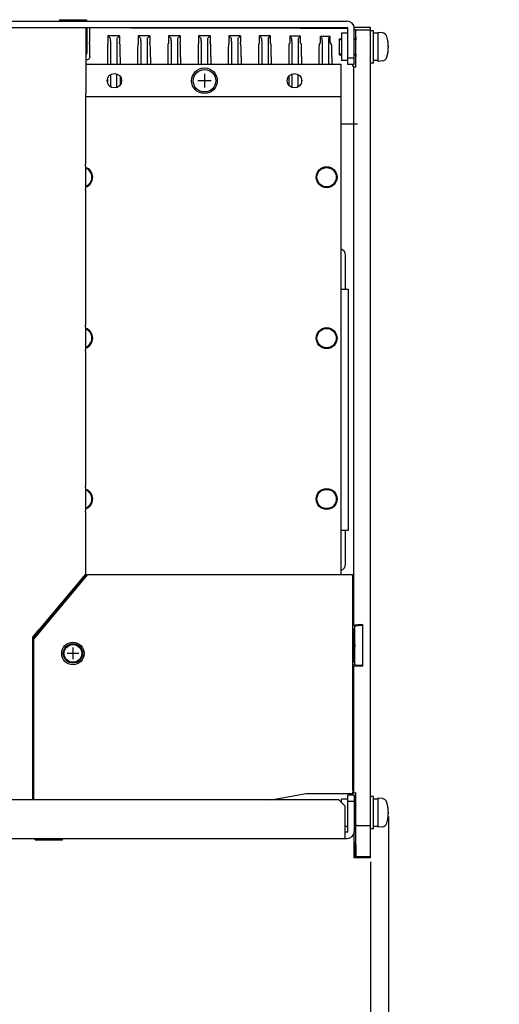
# Model space of a CAD drawing. Extents: x 97 to 1223, y 94 to 848.
# Tile 37 of 40: x 1061 to 1210, y 351 to 657. Entities that reach past the tile are written whole.
import ezdxf

# ---------------------------------------------------------------- set-up
doc = ezdxf.new("R2010")
doc.units = 0
doc.header["$LTSCALE"] = 69.3
doc.linetypes.add('HIDDEN', pattern=[0.2, 0.1, -0.1])
doc.layers.get('0').update_dxf_attribs({"linetype": 'CONTINUOUS'})
for name, color, linetype in [('ALL_AXIS', 7, 'CONTINUOUS'), ('ALL_CURVE', 7, 'CONTINUOUS'), ('ALL_DIM', 7, 'CONTINUOUS'), ('ALL_FEATURES', 7, 'CONTINUOUS'), ('DEFAULT_2', 8, 'HIDDEN')]:
    doc.layers.add(name, color=color, linetype=linetype)
doc.dimstyles.get("Standard").update_dxf_attribs({"dimtxt": 2.5, "dimasz": 2.5, "dimexe": 1.25, "dimexo": 0.625, "dimtad": 1, "dimcen": 2.5, "dimazin": 3, "dimtfac": 1, "dimtmove": 0, "dimatfit": 3})

# ---------------------------------------------------------------- blocks, each defined once
blk = doc.blocks.new('_OPEN')
at = {"color": 0, "linetype": 'BYBLOCK'}
for p, q in [((0, 0), (-1, 0.25)), ((-1, -0.25), (0, 0)), ((-1, 0), (0, 0))]:
    blk.add_line(p, q, dxfattribs=at)
blk = doc.blocks.new('*D8')
at = {"layer": 'ALL_DIM', "color": 2, "linetype": 'CONTINUOUS'}
for p, q in [((960, 395.76), (960, 327.5)), ((1170, 395.44), (1170, 327.5)), ((960, 330.5), (1065, 330.5)), ((1170, 330.5), (1065, 330.5))]:
    blk.add_line(p, q, dxfattribs=at)
at = {"layer": 'ALL_DIM', "color": 2, "linetype": 'CONTINUOUS', "xscale": 6, "yscale": 6, "zscale": 6, "rotation": 180}
blk.add_blockref('_OPEN', (960, 330.5), dxfattribs=at)
at = {"layer": 'ALL_DIM', "color": 2, "linetype": 'CONTINUOUS', "xscale": 6, "yscale": 6, "zscale": 6}
blk.add_blockref('_OPEN', (1170, 330.5), dxfattribs=at)
blk = doc.blocks.new('*D10')
at = {"layer": 'ALL_DIM', "color": 2, "linetype": 'CONTINUOUS'}
for p, q in [((1175.6, 409.87), (1175.6, 327.5)), ((1170, 395.77), (1170, 327.5)), ((1170, 330.5), (1155, 330.5)), ((1155, 330.5), (1172.8, 330.5)), ((1210.11, 330.5), (1172.8, 330.5)), ((1175.6, 330.5), (1210.11, 330.5))]:
    blk.add_line(p, q, dxfattribs=at)
at = {"layer": 'ALL_DIM', "color": 2, "linetype": 'CONTINUOUS', "xscale": 6, "yscale": 6, "zscale": 6}
blk.add_blockref('_OPEN', (1170, 330.5), dxfattribs=at)
at = {"layer": 'ALL_DIM', "color": 2, "linetype": 'CONTINUOUS', "xscale": 6, "yscale": 6, "zscale": 6, "rotation": 180}
blk.add_blockref('_OPEN', (1175.6, 330.5), dxfattribs=at)

msp = doc.modelspace()

# ---------------------------------------------------------------- linework, layer by layer
at = {"color": 7, "linetype": 'CONTINUOUS'}
msp.add_line((1160.3, 651.5), (1160.3, 646.5), dxfattribs=at)
at = {"layer": 'ALL_AXIS', "color": 7, "linetype": 'CONTINUOUS'}
for p, q in [((1073.3, 657.465), (1073.3, 657)), ((1073.3, 657.465), (1081.7, 657.465)), ((1081.7, 657.465), (1081.7, 657)), ((1171, 654), (1170, 654)), ((1171, 644.002), (1171, 653.998)), ((1172.3, 653.25), (1171, 653.25)), ((1173.761, 653.372), (1172.3, 653.5)), ((1172.3, 653.5), (1172.3, 644.5)), ((1161, 651.24), (1160.3, 651.24)), ((1160.3, 651.24), (1160.3, 646.76)), ((1165.497, 651.24), (1165, 651.24)), ((1161, 646.76), (1160.3, 646.76)), ((1165.497, 646.76), (1165, 646.76)), ((1171, 644), (1170, 644)), ((1172.3, 644.75), (1171, 644.75)), ((1173.761, 644.628), (1172.3, 644.5)), ((1165.49, 413.24), (1165, 413.24)), ((1171, 416), (1170, 416)), ((1171, 406.002), (1171, 415.998)), ((1172.3, 415.25), (1171, 415.25)), ((1173.761, 415.372), (1172.3, 415.5)), ((1172.3, 415.5), (1172.3, 406.5)), ((1170, 410.5), (1170, 411)), ((1165.506, 408.76), (1165, 408.76)), ((1170, 406.002), (1170, 407)), ((1171, 406), (1170, 406)), ((1172.3, 406.75), (1171, 406.75)), ((1173.761, 406.628), (1172.3, 406.5)), ((1065.8, 402.535), (1065.8, 403)), ((1065.8, 402.535), (1074.2, 402.535)), ((1074.2, 402.535), (1074.2, 403))]:
    msp.add_line(p, q, dxfattribs=at)
at = {"layer": 'ALL_AXIS', "color": 3, "linetype": 'CONTINUOUS'}
for p, q in [((1162.8, 653.24), (1161, 653.24)), ((1161, 653.24), (1161, 644.76)), ((1162.8, 644.76), (1161, 644.76)), ((1162.8, 415.24), (1161, 415.24)), ((1161, 414.2), (1161, 415.24)), ((1162.8, 406.76), (1162.2, 406.76))]:
    msp.add_line(p, q, dxfattribs=at)
at = {"layer": 'ALL_AXIS', "color": 7, "linetype": 'CONTINUOUS'}
for centre, radius in [((1090.4, 638.5), 2.25), ((1118.4, 638.5), 4), ((1118.4, 638.5), 3.5), ((1146.4, 638.5), 2.25), ((1156.4, 608.5), 3.25), ((1156.4, 608.5), 3), ((1156.4, 558.5), 3.25), ((1156.4, 558.5), 3), ((1156.4, 508.5), 3.25), ((1156.4, 508.5), 3), ((1077.5, 460.5), 3), ((1077.5, 460.5), 2.75)]:
    msp.add_circle(centre, radius, dxfattribs=at)
at = {"layer": 'ALL_AXIS', "color": 3, "linetype": 'CONTINUOUS'}
for centre, start, end in [((1162.8, 653.44), 270, 339.97132), ((1162.8, 644.56), 20.02868, 90), ((1162.8, 415.44), 270, 339.97132), ((1162.8, 406.56), 20.02868, 90)]:
    msp.add_arc(centre, 0.2, start, end, dxfattribs=at)
at = {"layer": 'ALL_AXIS', "color": 7, "linetype": 'CONTINUOUS'}
for centre, radius, start, end in [((1173.622, 651.778), 1.6, 15.49397, 85), ((1163.6, 649), 12, 344.50603, 15.49397), ((1173.622, 646.222), 1.6, 275, 344.50603), ((1080.4, 608.5), 3.25, 288.91008, 71.08992), ((1080.4, 608.5), 3, 290.5637, 69.4363), ((1080.4, 558.5), 3.25, 288.91008, 71.08992), ((1080.4, 558.5), 3, 290.5637, 69.4363), ((1080.4, 508.5), 3.25, 288.91008, 71.08992), ((1080.4, 508.5), 3, 290.5637, 69.4363), ((1173.622, 413.778), 1.6, 15.49397, 85), ((1163.6, 411), 12, 344.50603, 15.49397), ((1173.622, 408.222), 1.6, 275, 344.50603)]:
    msp.add_arc(centre, radius, start, end, dxfattribs=at)
at = {"layer": 'ALL_CURVE', "color": 40, "linetype": 'CONTINUOUS'}
for p, q in [((1175.6, 649), (1175.347, 649)), ((1118.4, 640.6), (1118.4, 636.4)), ((1120.5, 638.5), (1116.3, 638.5)), ((1077.5, 462.3), (1077.5, 458.7)), ((1079.3, 460.5), (1075.7, 460.5)), ((1175.6, 411), (1175.347, 411))]:
    msp.add_line(p, q, dxfattribs=at)
for centre in [(1163.6, 649), (1163.6, 411)]:
    msp.add_arc(centre, 12, 348.21928, 11.78072, dxfattribs=at)
at = {"layer": 'ALL_FEATURES', "color": 7, "linetype": 'CONTINUOUS'}
for p, q in [((984.7, 657), (1162.8, 657)), ((1081.779, 655), (1081.779, 647.021)), ((1082.625, 655), (1082.626, 650.363)), ((1095.5, 654.887), (1095.5, 655)), ((1133.159, 654.885), (1162.937, 654.712)), ((1170, 655), (1164.977, 655)), ((1170, 407), (1170, 655)), ((1092.025, 652.5), (1088.375, 652.5)), ((1089.204, 651.671), (1088.375, 652.5)), ((1091.196, 651.671), (1092.025, 652.5)), ((1092.025, 652.5), (1092.026, 650.363)), ((1101.425, 652.5), (1097.775, 652.5)), ((1098.604, 651.671), (1097.775, 652.5)), ((1100.596, 651.671), (1101.425, 652.5)), ((1101.425, 652.5), (1101.426, 650.363)), ((1110.825, 652.5), (1107.175, 652.5)), ((1108.004, 651.671), (1107.175, 652.5)), ((1109.996, 651.671), (1110.825, 652.5)), ((1110.825, 652.5), (1110.826, 650.363)), ((1120.225, 652.5), (1116.575, 652.5)), ((1117.404, 651.671), (1116.575, 652.5)), ((1119.396, 651.671), (1120.225, 652.5)), ((1120.225, 652.5), (1120.226, 650.363)), ((1129.625, 652.5), (1125.975, 652.5)), ((1126.804, 651.671), (1125.975, 652.5)), ((1128.796, 651.671), (1129.625, 652.5)), ((1129.625, 652.5), (1129.626, 650.363)), ((1138.956, 652.431), (1135.403, 652.472)), ((1136.204, 651.671), (1135.403, 652.472)), ((1138.196, 651.671), (1138.956, 652.431)), ((1138.956, 650.446), (1138.956, 652.431)), ((1148.248, 652.323), (1144.913, 652.361)), ((1145.604, 651.671), (1144.913, 652.361)), ((1147.596, 651.671), (1148.248, 652.323)), ((1148.248, 650.554), (1148.248, 652.323)), ((1157.54, 652.214), (1154.424, 652.251)), ((1154.424, 652.251), (1154.424, 650.742)), ((1155.004, 651.671), (1154.424, 652.251)), ((1156.996, 651.671), (1157.54, 652.214)), ((1157.54, 650.662), (1157.54, 652.214)), ((1162.937, 654.712), (1162.999, 654.712)), ((1165, 643.5), (1165, 654.8)), ((1165, 654.459), (1165.419, 654.459)), ((1165.419, 654.459), (1165.419, 651.24)), ((1165.515, 654.363), (1165.419, 654.459)), ((1165.515, 654.363), (1170, 654.363)), ((1165.523, 653.584), (1165.522, 653.983)), ((1165.524, 642.791), (1165.523, 653.584)), ((1082.731, 649.894), (1082.634, 649.991)), ((1088.269, 649.894), (1088.366, 649.991)), ((1089.221, 650.891), (1089.221, 643.5)), ((1092.131, 649.894), (1092.034, 649.991)), ((1097.669, 649.894), (1097.766, 649.991)), ((1098.621, 650.891), (1098.621, 643.5)), ((1101.531, 649.894), (1101.434, 649.991)), ((1107.069, 649.894), (1107.166, 649.991)), ((1108.021, 650.891), (1108.021, 643.5)), ((1110.931, 649.894), (1110.834, 649.991)), ((1116.469, 649.894), (1116.566, 649.991)), ((1117.421, 650.891), (1117.421, 643.5)), ((1120.331, 649.894), (1120.234, 649.991)), ((1125.869, 649.894), (1125.966, 649.991)), ((1126.821, 650.671), (1126.821, 643.5)), ((1129.731, 649.894), (1129.634, 649.991)), ((1135.392, 650.017), (1135.269, 649.894)), ((1136.221, 650.891), (1136.221, 643.5)), ((1139.131, 649.894), (1138.966, 650.059)), ((1144.903, 650.128), (1144.669, 649.894)), ((1145.621, 650.891), (1145.621, 643.5)), ((1148.531, 649.894), (1148.258, 650.167)), ((1154.413, 650.239), (1154.069, 649.894)), ((1155.021, 650.891), (1155.021, 643.5)), ((1157.931, 649.894), (1157.55, 650.275)), ((1088.2, 645.895), (1088.2, 643.5)), ((1092.2, 645.895), (1092.2, 643.5)), ((1097.6, 645.895), (1097.6, 643.5)), ((1101.6, 645.895), (1101.6, 643.5)), ((1107, 645.895), (1107, 643.5)), ((1111, 645.895), (1111, 643.5)), ((1116.4, 645.895), (1116.4, 643.5)), ((1120.4, 645.895), (1120.4, 643.5)), ((1125.8, 645.895), (1125.8, 643.5)), ((1129.8, 645.895), (1129.8, 643.5)), ((1135.2, 645.895), (1135.2, 643.5)), ((1139.2, 645.895), (1139.2, 643.5)), ((1144.6, 645.895), (1144.6, 643.5)), ((1148.6, 645.895), (1148.6, 643.5)), ((1154, 645.895), (1154, 643.5)), ((1158, 645.895), (1158, 643.5)), ((1165.419, 646.76), (1165.419, 643.763)), ((1160.9, 643.5), (1081.579, 643.5)), ((1081.587, 644.509), (1081.622, 644.544)), ((1081.8, 645), (1081.631, 645)), ((1160.9, 484.995), (1160.9, 643.5)), ((1165, 645.5), (1163, 645.5)), ((1165, 643.5), (1163, 643.5)), ((1164.859, 642.791), (1164.571, 642.983)), ((1164.859, 642.791), (1165.524, 642.791)), ((1164.859, 469.318), (1164.859, 642.791)), ((1165.419, 643.763), (1165.421, 643.365)), ((1165.427, 642.983), (1165.524, 642.791)), ((1089.221, 640.4), (1089.221, 636.6)), ((1091.179, 636.404), (1091.179, 640.596)), ((1092.2, 639.838), (1092.2, 637.162)), ((1144.6, 639.838), (1144.6, 637.162)), ((1145.621, 640.596), (1145.621, 636.404)), ((1147.579, 636.6), (1147.579, 640.4)), ((1088.2, 638.944), (1088.2, 638.056)), ((1148.6, 638.944), (1148.6, 638.056)), ((1160.9, 633.5), (1081.5, 633.5)), ((1081.509, 634.509), (1081.57, 634.57)), ((1166, 625), (1160.9, 625)), ((1081.448, 612.026), (1081.448, 604.825)), ((1081.492, 612.632), (1081.456, 612.525)), ((1081.456, 604.475), (1081.492, 604.368)), ((1081.5, 563.132), (1081.5, 604.018)), ((1162.3, 573.75), (1162.3, 584.25)), ((1160.9, 573.75), (1163.1, 573.75)), ((1163.1, 573.75), (1163.1, 498.75)), ((1081.448, 562.026), (1081.448, 554.825)), ((1081.492, 562.632), (1081.456, 562.525)), ((1081.456, 554.475), (1081.492, 554.368)), ((1081.5, 513.132), (1081.5, 554.018)), ((1081.448, 512.026), (1081.448, 504.825)), ((1081.492, 512.632), (1081.456, 512.525)), ((1081.456, 504.475), (1081.492, 504.368)), ((1081.5, 485.24), (1081.5, 504.018)), ((1163.1, 498.75), (1160.9, 498.75)), ((1162.3, 488.25), (1162.3, 498.75)), ((1065, 464.992), (1081.784, 484.995)), ((1081.046, 484.682), (1065, 465.56)), ((1065.3, 464.891), (1082.169, 484.994)), ((1081.451, 485.106), (1067.013, 467.899)), ((1080.53, 483.5), (1080.104, 483.5)), ((1081.421, 485.117), (1081.451, 485.106)), ((1081.451, 485.106), (1081.5, 485.24)), ((1081.784, 484.995), (1164.492, 484.995)), ((1164.5, 418), (1164.5, 484.695)), ((1075.9, 477.982), (1075.9, 478.49)), ((1069, 469.759), (1069, 470.267)), ((1164.5, 468.356), (1165, 468)), ((1164.506, 468.847), (1164.859, 469.318)), ((1167.6, 469.461), (1164.859, 469.318)), ((1165.2, 469), (1165.259, 469.079)), ((1165.2, 457), (1165.2, 469)), ((1165.472, 469.103), (1167.237, 469.237)), ((1167.45, 469.261), (1167.6, 469.461)), ((1167.6, 469.461), (1167.6, 456.539)), ((1065, 415), (1065, 465.56)), ((1065.016, 465.546), (1067, 467.911)), ((1067, 467.375), (1067, 467.911)), ((1165, 468), (1165.2, 468)), ((1165, 463.5), (1165, 468)), ((1065.3, 415), (1065.3, 464.891)), ((1164.775, 463.5), (1165, 463.5)), ((1164.775, 462.5), (1165, 462.5)), ((1165, 458), (1165, 462.5)), ((1164.5, 457.644), (1165, 458)), ((1164.859, 456.682), (1164.506, 457.153)), ((1164.859, 456.682), (1167.6, 456.539)), ((1164.859, 417.209), (1164.859, 456.682)), ((1165, 458), (1165.2, 458)), ((1165.2, 457), (1165.259, 456.921)), ((1167.237, 456.763), (1165.472, 456.897)), ((1167.45, 456.739), (1167.6, 456.539)), ((1164.759, 448.565), (1164.5, 448.393)), ((1139.167, 415), (1150, 417)), ((1150, 417), (1164.474, 417)), ((1165, 416.5), (1163, 416.5)), ((1164.196, 416.5), (1164.197, 417)), ((1164.859, 417.209), (1164.571, 417.017)), ((1164.859, 417.209), (1165.524, 417.209)), ((1165, 416.5), (1165, 405.2)), ((1165.419, 416.237), (1165.419, 413.24)), ((1165.524, 417.209), (1165.427, 417.017)), ((1165.523, 407.777), (1165.524, 417.209)), ((1160.2, 415), (987.3, 415)), ((1162.2, 413), (1160.2, 415)), ((1165, 414.5), (1163, 414.5)), ((1162.2, 403), (1162.2, 413)), ((1165.506, 407.371), (1165.506, 410.5)), ((1165.419, 408.76), (1165.419, 406.189)), ((1165.454, 398.224), (1165.454, 408.76)), ((1165.506, 407.371), (1165.507, 407.147)), ((1165.515, 407), (1170, 407)), ((1165.41, 405.41), (1165, 405.41)), ((1165.41, 405.41), (1165, 405)), ((1165, 397), (1165, 405)), ((1170, 397), (1170, 406)), ((984.7, 403), (1162.8, 403)), ((1165.436, 399.551), (1165.436, 397.811)), ((1165, 397), (1165.38, 397.38)), ((1170, 397), (1165, 397)), ((1165.38, 397.38), (1170, 397.378)), ((1165.436, 397.811), (1165.438, 397.586)), ((1165.445, 397.445), (1170, 397.443))]:
    msp.add_line(p, q, dxfattribs=at)
at = {"layer": 'ALL_FEATURES', "color": 3, "linetype": 'CONTINUOUS'}
for p, q in [((1024.5, 655), (1162.8, 655)), ((1163, 643.5), (1163, 654.8)), ((1163, 405.2), (1163, 416.5)), ((1162.8, 405), (1162.2, 405))]:
    msp.add_line(p, q, dxfattribs=at)
at = {"layer": 'ALL_FEATURES', "color": 7, "linetype": 'CONTINUOUS'}
for points in [[(1081.131, 655), (1081.26, 654.983), (1081.381, 654.933), (1081.484, 654.854), (1081.564, 654.75), (1081.614, 654.629), (1081.631, 654.5)], [(1095.5, 654.887), (1132.784, 654.886), (1133.159, 654.885)], [(1081.622, 644.544), (1081.625, 644.563), (1081.627, 644.614), (1081.628, 644.693), (1081.63, 644.796), (1081.631, 644.916), (1081.631, 654.5)], [(1088.375, 652.5), (1088.374, 650.363), (1088.373, 650.244), (1088.372, 650.141), (1088.37, 650.061), (1088.368, 650.01), (1088.366, 649.991)], [(1097.775, 652.5), (1097.774, 650.363), (1097.773, 650.244), (1097.772, 650.141), (1097.77, 650.061), (1097.768, 650.01), (1097.766, 649.991)], [(1107.175, 652.5), (1107.174, 650.363), (1107.173, 650.244), (1107.172, 650.141), (1107.17, 650.061), (1107.168, 650.01), (1107.166, 649.991)], [(1116.575, 652.5), (1116.574, 650.363), (1116.573, 650.244), (1116.572, 650.141), (1116.57, 650.061), (1116.568, 650.01), (1116.566, 649.991)], [(1125.975, 652.5), (1125.974, 650.363), (1125.973, 650.244), (1125.972, 650.141), (1125.97, 650.061), (1125.968, 650.01), (1125.966, 649.991)], [(1135.403, 652.472), (1135.402, 650.406), (1135.401, 650.294), (1135.4, 650.19), (1135.398, 650.102), (1135.395, 650.041), (1135.392, 650.017)], [(1144.913, 652.361), (1144.913, 650.517), (1144.912, 650.405), (1144.911, 650.301), (1144.908, 650.213), (1144.906, 650.152), (1144.903, 650.128)], [(1165.48, 652), (1165.478, 651.987), (1165.473, 651.885), (1165.468, 651.686), (1165.464, 651.394), (1165.463, 651.24)], [(1165.506, 649), (1165.506, 649.551), (1165.504, 650.084), (1165.502, 650.579), (1165.499, 651.022), (1165.496, 651.394), (1165.492, 651.686), (1165.487, 651.885), (1165.482, 651.987), (1165.48, 652)], [(1165.522, 653.983), (1165.52, 654.142), (1165.519, 654.261), (1165.517, 654.336), (1165.515, 654.363)], [(1082.634, 649.991), (1082.632, 650.01), (1082.63, 650.061), (1082.628, 650.141), (1082.627, 650.244), (1082.626, 650.363)], [(1082.8, 646), (1082.799, 646.673), (1082.795, 647.324), (1082.79, 647.934), (1082.783, 648.486), (1082.775, 648.964), (1082.765, 649.353), (1082.755, 649.643), (1082.743, 649.825), (1082.731, 649.894)], [(1088.269, 649.894), (1088.257, 649.823), (1088.245, 649.634), (1088.234, 649.335), (1088.224, 648.934), (1088.216, 648.442), (1088.209, 647.874), (1088.204, 647.248), (1088.201, 646.582), (1088.2, 645.895)], [(1089.221, 650.891), (1089.219, 651.1), (1089.217, 651.288), (1089.215, 651.446), (1089.211, 651.566), (1089.208, 651.642), (1089.204, 651.671)], [(1091.196, 651.671), (1091.192, 651.642), (1091.189, 651.566), (1091.185, 651.446), (1091.183, 651.288), (1091.181, 651.1), (1091.179, 650.891), (1091.179, 643.5)], [(1092.034, 649.991), (1092.032, 650.01), (1092.03, 650.061), (1092.028, 650.141), (1092.027, 650.244), (1092.026, 650.363)], [(1092.2, 645.895), (1092.199, 646.582), (1092.196, 647.248), (1092.191, 647.874), (1092.184, 648.442), (1092.176, 648.934), (1092.166, 649.335), (1092.155, 649.634), (1092.143, 649.823), (1092.131, 649.894)], [(1097.669, 649.894), (1097.657, 649.823), (1097.645, 649.634), (1097.634, 649.335), (1097.624, 648.934), (1097.616, 648.442), (1097.609, 647.874), (1097.604, 647.248), (1097.601, 646.582), (1097.6, 645.895)], [(1098.621, 650.891), (1098.619, 651.1), (1098.617, 651.288), (1098.615, 651.446), (1098.611, 651.566), (1098.608, 651.642), (1098.604, 651.671)], [(1100.596, 651.671), (1100.592, 651.642), (1100.589, 651.566), (1100.585, 651.446), (1100.583, 651.288), (1100.581, 651.1), (1100.579, 650.891), (1100.579, 643.5)], [(1101.434, 649.991), (1101.432, 650.01), (1101.43, 650.061), (1101.428, 650.141), (1101.427, 650.244), (1101.426, 650.363)], [(1101.6, 645.895), (1101.599, 646.582), (1101.596, 647.248), (1101.591, 647.874), (1101.584, 648.442), (1101.576, 648.934), (1101.566, 649.335), (1101.555, 649.634), (1101.543, 649.823), (1101.531, 649.894)], [(1107.069, 649.894), (1107.057, 649.823), (1107.045, 649.634), (1107.034, 649.335), (1107.024, 648.934), (1107.016, 648.442), (1107.009, 647.874), (1107.004, 647.248), (1107.001, 646.582), (1107, 645.895)], [(1108.021, 650.891), (1108.019, 651.1), (1108.017, 651.288), (1108.015, 651.446), (1108.011, 651.566), (1108.008, 651.642), (1108.004, 651.671)], [(1109.996, 651.671), (1109.992, 651.642), (1109.989, 651.566), (1109.985, 651.446), (1109.983, 651.288), (1109.981, 651.1), (1109.979, 650.891), (1109.979, 643.5)], [(1110.834, 649.991), (1110.832, 650.01), (1110.83, 650.061), (1110.828, 650.141), (1110.827, 650.244), (1110.826, 650.363)], [(1111, 645.895), (1110.999, 646.582), (1110.996, 647.248), (1110.991, 647.874), (1110.984, 648.442), (1110.976, 648.934), (1110.966, 649.335), (1110.955, 649.634), (1110.943, 649.823), (1110.931, 649.894)], [(1116.469, 649.894), (1116.457, 649.823), (1116.445, 649.634), (1116.434, 649.335), (1116.424, 648.934), (1116.416, 648.442), (1116.409, 647.874), (1116.404, 647.248), (1116.401, 646.582), (1116.4, 645.895)], [(1117.421, 650.891), (1117.419, 651.1), (1117.417, 651.288), (1117.415, 651.446), (1117.411, 651.566), (1117.408, 651.642), (1117.404, 651.671)], [(1119.396, 651.671), (1119.392, 651.642), (1119.389, 651.566), (1119.385, 651.446), (1119.383, 651.288), (1119.381, 651.1), (1119.379, 650.891), (1119.379, 643.5)], [(1120.234, 649.991), (1120.232, 650.01), (1120.23, 650.061), (1120.228, 650.141), (1120.227, 650.244), (1120.226, 650.363)], [(1120.4, 645.895), (1120.399, 646.582), (1120.396, 647.248), (1120.391, 647.874), (1120.384, 648.442), (1120.376, 648.934), (1120.366, 649.335), (1120.355, 649.634), (1120.343, 649.823), (1120.331, 649.894)], [(1125.869, 649.894), (1125.857, 649.823), (1125.845, 649.634), (1125.834, 649.335), (1125.824, 648.934), (1125.816, 648.442), (1125.809, 647.874), (1125.804, 647.248), (1125.801, 646.582), (1125.8, 645.895)], [(1126.821, 650.671), (1126.821, 650.891), (1126.819, 651.1), (1126.817, 651.288), (1126.815, 651.446), (1126.811, 651.566), (1126.808, 651.642), (1126.804, 651.671)], [(1128.796, 651.671), (1128.792, 651.642), (1128.789, 651.566), (1128.785, 651.446), (1128.783, 651.288), (1128.781, 651.1), (1128.779, 650.891), (1128.779, 643.5)], [(1129.634, 649.991), (1129.632, 650.01), (1129.63, 650.061), (1129.628, 650.141), (1129.627, 650.244), (1129.626, 650.363)], [(1129.8, 645.895), (1129.799, 646.582), (1129.796, 647.248), (1129.791, 647.874), (1129.784, 648.442), (1129.776, 648.934), (1129.766, 649.335), (1129.755, 649.634), (1129.743, 649.823), (1129.731, 649.894)], [(1135.269, 649.894), (1135.257, 649.823), (1135.245, 649.634), (1135.234, 649.335), (1135.224, 648.934), (1135.216, 648.442), (1135.209, 647.874), (1135.204, 647.248), (1135.201, 646.582), (1135.2, 645.895)], [(1136.221, 650.891), (1136.219, 651.1), (1136.217, 651.288), (1136.215, 651.446), (1136.211, 651.566), (1136.208, 651.642), (1136.204, 651.671)], [(1138.196, 651.671), (1138.192, 651.642), (1138.189, 651.566), (1138.185, 651.446), (1138.183, 651.288), (1138.181, 651.1), (1138.179, 650.891), (1138.179, 643.5)], [(1138.966, 650.059), (1138.963, 650.082), (1138.961, 650.142), (1138.959, 650.229), (1138.957, 650.333), (1138.956, 650.446)], [(1139.2, 645.895), (1139.199, 646.582), (1139.196, 647.248), (1139.191, 647.874), (1139.184, 648.442), (1139.176, 648.934), (1139.166, 649.335), (1139.155, 649.634), (1139.143, 649.823), (1139.131, 649.894)], [(1144.669, 649.894), (1144.657, 649.823), (1144.645, 649.634), (1144.634, 649.335), (1144.624, 648.934), (1144.616, 648.442), (1144.609, 647.874), (1144.604, 647.248), (1144.601, 646.582), (1144.6, 645.895)], [(1145.621, 650.891), (1145.619, 651.1), (1145.617, 651.288), (1145.615, 651.446), (1145.611, 651.566), (1145.608, 651.642), (1145.604, 651.671)], [(1147.596, 651.671), (1147.592, 651.642), (1147.589, 651.566), (1147.585, 651.446), (1147.583, 651.288), (1147.581, 651.1), (1147.579, 650.891), (1147.579, 643.5)], [(1148.258, 650.167), (1148.255, 650.19), (1148.253, 650.25), (1148.251, 650.337), (1148.249, 650.441), (1148.248, 650.554)], [(1148.6, 645.895), (1148.599, 646.582), (1148.596, 647.248), (1148.591, 647.874), (1148.584, 648.442), (1148.576, 648.934), (1148.566, 649.335), (1148.555, 649.634), (1148.543, 649.823), (1148.531, 649.894)], [(1154.069, 649.894), (1154.057, 649.823), (1154.045, 649.634), (1154.034, 649.335), (1154.024, 648.934), (1154.016, 648.442), (1154.009, 647.874), (1154.004, 647.248), (1154.001, 646.582), (1154, 645.895)], [(1154.424, 650.742), (1154.424, 650.627), (1154.423, 650.515), (1154.421, 650.411), (1154.419, 650.323), (1154.416, 650.263), (1154.413, 650.239)], [(1155.021, 650.891), (1155.019, 651.1), (1155.017, 651.288), (1155.015, 651.446), (1155.011, 651.566), (1155.008, 651.642), (1155.004, 651.671)], [(1156.996, 651.671), (1156.992, 651.642), (1156.989, 651.566), (1156.985, 651.446), (1156.983, 651.288), (1156.981, 651.1), (1156.979, 650.891), (1156.979, 643.5)], [(1157.55, 650.275), (1157.547, 650.299), (1157.545, 650.358), (1157.543, 650.445), (1157.541, 650.549), (1157.54, 650.662)], [(1158, 645.895), (1157.999, 646.582), (1157.996, 647.248), (1157.991, 647.874), (1157.984, 648.442), (1157.976, 648.934), (1157.966, 649.335), (1157.955, 649.634), (1157.943, 649.823), (1157.931, 649.894)], [(1165.48, 646), (1165.482, 646.013), (1165.487, 646.115), (1165.492, 646.314), (1165.496, 646.606), (1165.499, 646.978), (1165.502, 647.421), (1165.504, 647.916), (1165.506, 648.449), (1165.506, 649)], [(1081.631, 646.509), (1081.68, 646.587), (1081.754, 646.798), (1081.779, 647.021)], [(1082.79, 645.895), (1082.764, 645.734), (1082.684, 645.533), (1082.563, 645.354), (1082.406, 645.204), (1082.221, 645.093), (1082.015, 645.023), (1081.8, 645)], [(1082.794, 645.895), (1082.799, 645.947), (1082.8, 646)], [(1165.463, 646.76), (1165.464, 646.606), (1165.468, 646.314), (1165.473, 646.115), (1165.478, 646.013), (1165.48, 646)], [(1081.579, 635.07), (1081.579, 644.137), (1081.58, 644.256), (1081.581, 644.359), (1081.583, 644.439), (1081.585, 644.49), (1081.587, 644.509)], [(1164.571, 642.983), (1164.565, 643.011), (1164.559, 643.087), (1164.555, 643.207), (1164.551, 643.365), (1164.548, 643.5)], [(1165.421, 643.365), (1165.422, 643.207), (1165.424, 643.087), (1165.426, 643.011), (1165.427, 642.983)], [(1081.492, 612.632), (1081.494, 612.663), (1081.497, 612.737), (1081.498, 612.846), (1081.5, 612.982), (1081.5, 634.137)], [(1081.5, 634.137), (1081.501, 634.256), (1081.503, 634.359), (1081.504, 634.439), (1081.506, 634.49), (1081.509, 634.509)], [(1081.57, 634.57), (1081.572, 634.589), (1081.574, 634.64), (1081.576, 634.719), (1081.577, 634.822), (1081.578, 634.942), (1081.579, 635.07)], [(1081.448, 612.026), (1081.448, 612.175), (1081.449, 612.311), (1081.451, 612.421), (1081.453, 612.494), (1081.456, 612.525)], [(1081.456, 604.475), (1081.453, 604.506), (1081.451, 604.579), (1081.449, 604.689), (1081.448, 604.825)], [(1081.5, 604.018), (1081.498, 604.154), (1081.497, 604.263), (1081.494, 604.337), (1081.492, 604.368)], [(1081.492, 562.632), (1081.494, 562.663), (1081.497, 562.737), (1081.498, 562.846), (1081.5, 562.982), (1081.5, 563.132)], [(1081.448, 562.026), (1081.448, 562.175), (1081.449, 562.311), (1081.451, 562.421), (1081.453, 562.494), (1081.456, 562.525)], [(1081.456, 554.475), (1081.453, 554.506), (1081.451, 554.579), (1081.449, 554.689), (1081.448, 554.825)], [(1081.5, 554.018), (1081.498, 554.154), (1081.497, 554.263), (1081.494, 554.337), (1081.492, 554.368)], [(1081.448, 512.026), (1081.448, 512.175), (1081.449, 512.311), (1081.451, 512.421), (1081.453, 512.494), (1081.456, 512.525)], [(1081.492, 512.632), (1081.494, 512.663), (1081.497, 512.737), (1081.498, 512.846), (1081.5, 512.982), (1081.5, 513.132)], [(1081.456, 504.475), (1081.453, 504.506), (1081.451, 504.579), (1081.449, 504.689), (1081.448, 504.825)], [(1081.5, 504.018), (1081.498, 504.154), (1081.497, 504.263), (1081.494, 504.337), (1081.492, 504.368)], [(1081.421, 485.117), (1081.409, 485.105), (1081.376, 485.068), (1081.321, 485.005), (1081.247, 484.919), (1081.046, 484.682)], [(1164.492, 484.995), (1164.495, 484.973), (1164.498, 484.909), (1164.499, 484.811), (1164.5, 484.695)], [(1165.259, 469.079), (1165.275, 469.083), (1165.318, 469.089), (1165.385, 469.096), (1165.472, 469.103)], [(1167.237, 469.237), (1167.324, 469.244), (1167.391, 469.251), (1167.434, 469.257), (1167.45, 469.261)], [(1164.775, 463.5), (1164.768, 463.474), (1164.763, 463.399), (1164.758, 463.287), (1164.756, 463.151), (1164.755, 463.001), (1164.756, 462.85), (1164.759, 462.711), (1164.763, 462.599), (1164.768, 462.526), (1164.775, 462.5)], [(1165, 463.5), (1165.126, 463.32), (1165.192, 463.11), (1165.192, 462.89), (1165.126, 462.68), (1165, 462.5)], [(1165.472, 456.897), (1165.385, 456.904), (1165.318, 456.911), (1165.275, 456.917), (1165.259, 456.921)], [(1167.45, 456.739), (1167.434, 456.743), (1167.391, 456.749), (1167.324, 456.756), (1167.237, 456.763)], [(1164.759, 448.565), (1164.729, 448.561), (1164.652, 448.558), (1164.532, 448.555), (1164.5, 448.554)], [(1164.5, 418), (1164.499, 417.741), (1164.496, 417.5), (1164.492, 417.293), (1164.487, 417.134), (1164.481, 417.034), (1164.474, 417)], [(1164.548, 416.5), (1164.551, 416.635), (1164.555, 416.793), (1164.559, 416.913)], [(1164.559, 416.913), (1164.565, 416.989), (1164.571, 417.017)], [(1165.427, 417.017), (1165.426, 416.989), (1165.424, 416.913), (1165.422, 416.793), (1165.421, 416.635), (1165.419, 416.237)], [(1165.48, 413.5), (1165.478, 413.487), (1165.473, 413.385), (1165.47, 413.24)], [(1165.506, 410.5), (1165.506, 411.051), (1165.504, 411.584), (1165.502, 412.079), (1165.499, 412.522), (1165.496, 412.894), (1165.492, 413.186), (1165.487, 413.385), (1165.482, 413.487), (1165.48, 413.5)], [(1165.507, 407.147), (1165.508, 407.067), (1165.509, 407.017), (1165.511, 407)], [(1165.515, 407), (1165.517, 407.025), (1165.519, 407.099), (1165.52, 407.218), (1165.522, 407.377), (1165.523, 407.777)], [(1165.419, 406.189), (1165.417, 405.79), (1165.416, 405.631), (1165.414, 405.512), (1165.412, 405.437), (1165.41, 405.41)], [(1165.384, 399.551), (1165.386, 400.084), (1165.388, 400.579), (1165.391, 401.022), (1165.394, 401.394), (1165.398, 401.686), (1165.403, 401.885), (1165.408, 401.987), (1165.41, 402)], [(1165.41, 402), (1165.413, 401.987), (1165.417, 401.885), (1165.422, 401.686), (1165.426, 401.394), (1165.43, 401.022), (1165.432, 400.579), (1165.435, 400.084), (1165.436, 399.551)], [(1165.383, 397.528), (1165.383, 397.631), (1165.384, 399.551)], [(1165.445, 397.445), (1165.447, 397.472), (1165.449, 397.547), (1165.451, 397.667), (1165.452, 397.825), (1165.454, 398.224)], [(1165.38, 397.38), (1165.381, 397.398), (1165.382, 397.448), (1165.383, 397.528)], [(1165.438, 397.586), (1165.439, 397.506), (1165.44, 397.457), (1165.441, 397.441)]]:
    msp.add_lwpolyline(points, dxfattribs=at)
msp.add_circle((1077.5, 460.5), 3.5, dxfattribs=at)
for centre, radius, start, end in [((1162.8, 654.8), 2.2, 0, 90), ((1160.3, 584.25), 2, 0, 72.4548), ((1160.3, 488.25), 2, 287.5452, 360), ((1162.8, 405.2), 2.2, 270, 360)]:
    msp.add_arc(centre, radius, start, end, dxfattribs=at)
at = {"layer": 'ALL_FEATURES', "color": 3, "linetype": 'CONTINUOUS'}
for centre, start, end in [((1162.8, 654.8), 0, 90), ((1162.8, 405.2), 270, 360)]:
    msp.add_arc(centre, 0.2, start, end, dxfattribs=at)
at = {"layer": 'DEFAULT_2', "color": 8, "linetype": 'HIDDEN'}
for p, q in [((1160.3, 651.5), (1161, 651.5)), ((1165, 651.5), (1165.494, 651.5)), ((1160.3, 646.5), (1161, 646.5)), ((1165, 646.5), (1165.494, 646.5)), ((1165, 413.5), (1165.48, 413.5)), ((1165, 408.5), (1165.506, 408.5))]:
    msp.add_line(p, q, dxfattribs=at)

# ---------------------------------------------------------------- dimensions: what is measured, and where the dimension line sits
at = {"layer": 'ALL_DIM', "color": 2, "linetype": 'CONTINUOUS'}
dim = msp.add_linear_dim(base=(1175.6, 330.5), p1=(1170, 395.772), p2=(1175.6, 409.866), dimstyle='Standard', dxfattribs=at)
dim.commit()
dim.dimension.update_dxf_attribs({"geometry": '*D10', "text_midpoint": (1185.338, 332.9), "dimtype": 128})
dim = msp.add_linear_dim(base=(960, 330.5), p1=(1170, 395.443), p2=(960, 395.763), angle=180, dimstyle='Standard', dxfattribs=at)
dim.commit()
dim.dimension.update_dxf_attribs({"geometry": '*D8', "text_midpoint": (1052.616, 332.9), "dimtype": 128})

doc.saveas('drawing.dxf')
